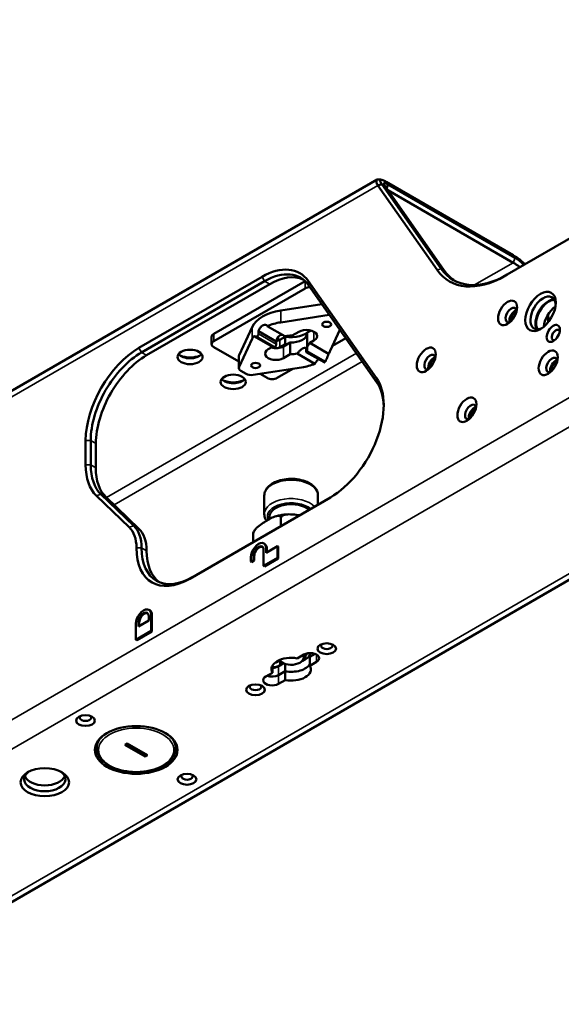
# Paper-space layout 'Sheet_1' of a CAD drawing. Header units: millimetres. Extents: x 1 to 117, y 1 to 117.
# Tile 52 of 73: x 19.52 to 25.46, y 86.85 to 97.64. Entities that reach past the tile are written whole.
import ezdxf

# ---------------------------------------------------------------- set-up
doc = ezdxf.new("R2010")
doc.units = ezdxf.units.MM
doc.layers.add('Visible (ISO)', color=7, linetype='Continuous', lineweight=50)
doc.layers.add('Visible Narrow (ISO)', color=7, linetype='Continuous', lineweight=35)

psp = doc.layouts.new('Sheet_1')

# ---------------------------------------------------------------- linework, layer by layer
at = {"layer": 'Visible (ISO)'}
for p, q in [((6.51695, 80.51621), (34.34466, 96.58255)), ((14.24307, 90.57479), (23.44097, 95.88519)), ((26.68071, 95.89324), (24.8412, 94.8312)), ((23.49217, 95.83426), (23.44718, 95.8222)), ((23.44718, 95.8222), (24.09705, 94.89767)), ((24.14204, 94.90972), (23.49217, 95.83426)), ((24.17734, 94.88934), (23.52747, 95.81388)), ((23.54081, 95.86234), (24.93275, 95.0587)), ((23.56119, 95.83335), (23.54433, 95.78989)), ((23.55932, 95.76856), (24.93225, 94.9759)), ((23.56119, 95.83335), (24.95313, 95.02971)), ((20.83064, 94.0416), (22.17951, 94.82038)), ((20.85848, 93.99338), (22.20735, 94.77216)), ((20.91415, 93.96124), (22.26303, 94.74001)), ((22.65073, 94.77411), (21.64916, 94.19585)), ((21.64916, 94.11549), (22.65136, 94.69411)), ((23.43484, 93.70955), (22.6858, 94.77516)), ((22.68953, 94.72909), (23.43857, 93.66348)), ((22.83595, 94.52079), (22.38373, 94.45091)), ((22.38373, 94.32233), (22.91619, 94.40461)), ((25.31554, 94.32295), (25.31554, 94.41122)), ((22.07039, 94.27), (21.92788, 93.96259)), ((22.23701, 94.28181), (22.43084, 94.1699)), ((21.6261, 94.16371), (21.6261, 94.08334)), ((22.29333, 94.05344), (22.08814, 94.1719)), ((22.14057, 94.22613), (22.14057, 94.19502)), ((22.3344, 94.11422), (22.14057, 94.22613)), ((22.37297, 94.13156), (22.43146, 94.16533)), ((22.37297, 94.13156), (22.43146, 94.16533)), ((22.43146, 94.16533), (22.43146, 94.17005)), ((22.43146, 94.08497), (22.43146, 94.16533)), ((22.5081, 94.17744), (22.58176, 94.21996)), ((22.71618, 94.23328), (22.67513, 94.20958)), ((22.67513, 94.20958), (22.67513, 94.05513)), ((23.03318, 94.2402), (22.9261, 94.00919)), ((23.09782, 94.14824), (22.95135, 94.06367)), ((21.92521, 93.89182), (21.64916, 94.0512)), ((21.92788, 93.83401), (22.07039, 94.14142)), ((22.24769, 94.02709), (22.29333, 94.05344)), ((22.32135, 94.04701), (22.32135, 94.04375)), ((22.3344, 94.08311), (22.3344, 94.11422)), ((22.37297, 94.0512), (22.43146, 94.08497)), ((22.48839, 94.10176), (22.41473, 94.05923)), ((22.48839, 93.97318), (22.48839, 94.10176)), ((22.66209, 94.00528), (22.66209, 94.03639)), ((22.74879, 94.12353), (22.70316, 94.09718)), ((22.70316, 94.09718), (22.90834, 93.97871)), ((21.92521, 93.82225), (21.92521, 93.95083)), ((22.48839, 93.97318), (22.41473, 93.93065)), ((22.75948, 93.86881), (22.56565, 93.98071)), ((22.66438, 93.9973), (22.85933, 93.88474)), ((22.61275, 93.82829), (22.0803, 93.74601)), ((21.94827, 93.79011), (22.00426, 93.75778)), ((22.23377, 93.71367), (22.15718, 93.75789)), ((22.5184, 93.8137), (22.34513, 93.71367)), ((20.24602, 92.76155), (20.24602, 93.02902)), ((20.3017, 92.76155), (20.3017, 93.02902)), ((20.35738, 92.72941), (20.35738, 92.99687)), ((20.36335, 92.42363), (20.72458, 92.07738)), ((20.77467, 92.09347), (20.41344, 92.43972)), ((22.20403, 92.22212), (22.20403, 92.42463)), ((22.79246, 92.32608), (22.79246, 92.42463)), ((20.83035, 92.06132), (20.46912, 92.40758)), ((22.92854, 92.40465), (21.38741, 91.51488)), ((22.26202, 92.19479), (22.26202, 92.16812)), ((22.38647, 92.17848), (22.38647, 92.09168)), ((22.08108, 92.00216), (22.08108, 91.91537)), ((22.20792, 91.89606), (22.19985, 91.90073)), ((22.19647, 91.65378), (22.19647, 91.83058)), ((22.22431, 91.79844), (22.34958, 91.87077)), ((22.22431, 91.84666), (22.22431, 91.79844)), ((22.23238, 91.842), (22.23238, 91.8031)), ((22.34958, 91.87077), (22.35766, 91.86611)), ((22.34958, 91.87077), (22.34958, 91.74218)), ((22.35766, 91.86611), (22.35766, 91.73752)), ((22.05728, 91.702), (22.05728, 91.75022)), ((22.08512, 91.71808), (22.05728, 91.702)), ((22.05728, 91.702), (22.06535, 91.69734)), ((22.09319, 91.71341), (22.06535, 91.69734)), ((22.08512, 91.76629), (22.08512, 91.71808)), ((22.08512, 91.71808), (22.09319, 91.71341)), ((22.09319, 91.76163), (22.09319, 91.71341)), ((22.34958, 91.74218), (22.19647, 91.65378)), ((22.35766, 91.73752), (22.20454, 91.64912)), ((22.34958, 91.74218), (22.35766, 91.73752)), ((22.19647, 91.65378), (22.20454, 91.64912)), ((20.94821, 91.16877), (20.94014, 91.17343)), ((20.79757, 90.84613), (20.79757, 91.02293)), ((20.82541, 90.99078), (20.93676, 91.05507)), ((20.82541, 91.039), (20.82541, 90.99078)), ((20.83348, 91.03434), (20.83348, 90.99544)), ((20.93676, 91.05507), (20.93676, 91.10329)), ((20.9646, 91.11936), (20.9646, 90.94256)), ((20.97267, 91.1147), (20.97267, 90.9379)), ((20.9646, 90.94256), (20.79757, 90.84613)), ((20.97267, 90.9379), (20.80564, 90.84147)), ((20.9646, 90.94256), (20.97267, 90.9379)), ((20.79757, 90.84613), (20.80564, 90.84147)), ((22.65572, 90.69226), (22.65572, 90.66788)), ((22.70422, 90.70057), (22.70422, 90.65822)), ((22.70422, 90.65822), (22.76131, 90.69118)), ((22.76131, 90.69118), (22.70422, 90.65822)), ((22.34274, 90.59969), (22.36977, 90.6153)), ((22.41573, 90.58809), (22.35905, 90.55537)), ((22.37297, 90.56341), (22.41573, 90.58809)), ((22.40081, 90.59555), (22.38689, 90.60359)), ((22.63744, 90.68395), (22.56503, 90.64215)), ((22.59568, 90.59555), (22.6096, 90.60359)), ((22.70422, 90.65822), (22.70422, 90.56178)), ((22.70422, 90.56178), (22.77663, 90.60359)), ((22.29226, 90.48467), (22.21986, 90.44286)), ((22.29226, 90.56178), (22.29226, 90.48467)), ((22.35905, 90.45893), (22.43146, 90.50074)), ((22.43146, 90.50074), (22.35905, 90.45893)), ((22.43146, 90.50074), (22.43146, 90.58222)), ((22.43146, 90.4043), (22.43146, 90.50074)), ((22.35905, 90.3625), (22.43146, 90.4043)), ((20.367, 89.71546), (20.367, 89.6553)), ((20.6748, 89.69548), (20.70264, 89.71155)), ((20.89751, 89.5669), (20.6748, 89.69548)), ((20.89751, 89.57011), (20.67758, 89.69709)), ((20.70264, 89.71155), (20.92535, 89.58297)), ((21.23314, 89.71546), (21.23314, 89.6553)), ((20.92256, 89.58458), (20.89751, 89.57011)), ((20.92535, 89.58297), (20.89751, 89.5669)), ((20.89751, 89.57011), (20.89751, 89.5669))]:
    psp.add_line(p, q, dxfattribs=at)
for centre, major_axis, start_param, end_param in [((22.17951, 94.14532), (0.41339, 0.71601), 6.02138592, 7.06858346), ((24.8412, 95.82341), (-0.6076, -1.05239), 6.02138589, 7.06858352), ((24.86531, 95.80949), (-0.59055, -1.02286), 6.02138586, 7.06858352), ((22.20735, 94.12925), (0.3937, 0.68191), 6.0213859, 7.06858347), ((22.26303, 94.0971), (0.3937, 0.68191), 0.07076974, 0.78539816), ((24.90061, 95.78911), (-0.59055, -1.02286), 6.02138589, 6.25329501), ((22.70703, 94.66196), (0.07874, 0), 1.59947543, 2.35619449), ((25.25986, 94.42569), (0.09843, 0.17048), 5.59336822, 10.11459505), ((25.31554, 94.39355), (-0.09843, -0.17048), 3.42834921, 5.99642875), ((24.91187, 94.40158), (0.04429, 0.07671), 5.79230263, 9.91566064), ((25.32249, 94.38953), (0.09843, 0.17048), 0.32382814, 2.81776452), ((25.40601, 94.34131), (0.09843, 0.17048), 0.86244066, 2.27915199), ((22.49824, 94.20389), (-0.44291, 0), 4.97389904, 6.02167525), ((22.93655, 94.36069), (0.07874, 0), 1.81533465, 1.83230639), ((24.95363, 94.37748), (0.04429, 0.07671), 0.49088268, 2.65070998), ((24.96059, 94.37346), (-0.03937, -0.06819), 3.78724634, 5.63753162), ((22.49824, 94.07531), (0.44291, 0), 1.83230639, 2.2016196), ((21.70484, 94.16371), (-0.07874, 0), 5.49778714, 6.28318531), ((22.49824, 94.07531), (-0.44291, 0), 5.89583108, 6.02167525), ((22.49824, 94.07531), (-0.17717, 0), 4.65671847, 5.10268748), ((22.49824, 94.28425), (0.21654, 0), 4.39885265, 5.8966939), ((22.49824, 94.28425), (0.21654, 0), 4.39885265, 5.8966939), ((22.49824, 94.20389), (0.17717, 0), 4.65671847, 6.2275148), ((22.66528, 94.17174), (0.11811, 0), 5.49778714, 8.6393798), ((22.49824, 94.20389), (0.21654, 0), 0.20846682, 0.25447442), ((25.39905, 94.1846), (0.0315, 0.05455), 5.77552276, 9.9324405), ((20.83064, 93.36655), (-0.41339, -0.71601), 3.92699082, 5.49778714), ((21.70484, 94.08334), (-0.07874, 0), 5.49778714, 7.06858347), ((22.33121, 94.10745), (-0.11811, 0), 1.12523507, 2.35619449), ((22.58176, 94.60342), (-0.31102, -0.53871), 0.07023687, 0.15182058), ((22.30337, 94.17174), (-0.09843, 0), 1.9002969, 2.35619449), ((22.30337, 94.09138), (0.09843, 0), 5.14021604, 5.49778714), ((22.49824, 94.20389), (0.21654, 0), 4.39885265, 4.50392216), ((22.41473, 94.31411), (-0.31102, -0.53871), 1.41897575, 1.50055946), ((20.85848, 93.35047), (-0.3937, -0.68191), 3.92699081, 5.49778715), ((20.91415, 93.31833), (0.3937, 0.68191), 0.78539816, 2.35619449), ((21.39026, 94.0078), (-0.1378, 0), 0.41595209, 2.72564057), ((21.39026, 94.03995), (-0.17717, 0), 0.90378519, 2.23780747), ((22.00395, 93.95083), (-0.07874, 0), 6.02167525, 6.28318531), ((22.33121, 93.97887), (-0.11811, 0), 5.49778714, 8.6393798), ((22.49824, 94.07531), (0.17717, 0), 4.65671847, 5.10268748), ((22.49824, 94.07531), (0.44291, 0), 5.89583108, 6.02167525), ((24.02103, 93.88726), (0.04429, 0.07671), 5.79230263, 9.91566064), ((24.06279, 93.86315), (0.04429, 0.07671), 0.49088268, 2.65070998), ((24.06975, 93.85913), (-0.03937, -0.06819), 3.78724634, 5.63753162), ((25.35729, 93.85511), (0.04429, 0.07671), 5.79230263, 9.91566064), ((22.00395, 93.82225), (-0.07874, 0), 6.02167525, 7.06858347), ((22.49824, 94.07531), (-0.44291, 0), 1.83230639, 2.2016196), ((25.39905, 93.831), (0.04429, 0.07671), 0.49088268, 2.65070998), ((25.40601, 93.82698), (-0.03937, -0.06819), 3.78724634, 5.63753162), ((22.05994, 93.78992), (-0.07874, 0), 0.78539816, 1.83230639), ((22.28945, 93.74582), (-0.07874, 0), 0.78539816, 2.35619449), ((21.86352, 93.73456), (-0.1378, 0), 0.41595209, 2.72564057), ((21.86352, 93.76671), (-0.17717, 0), 0.90378519, 2.23780747), ((22.92854, 93.07971), (0.41339, 0.71601), 3.92699079, 6.0213859), ((22.95638, 93.06364), (0.3937, 0.68191), 5.52248469, 6.02138592), ((24.46645, 93.34078), (0.04429, 0.07671), 5.79230263, 9.91566064), ((24.50821, 93.31667), (0.04429, 0.07671), 0.49088268, 2.65070998), ((24.51517, 93.31265), (-0.03937, -0.06819), 3.78724634, 5.63753162), ((20.83064, 93.09908), (-0.41339, -0.71601), 5.49778713, 6.14244431), ((20.85848, 93.08301), (-0.3937, -0.68191), 5.49778712, 6.14244432), ((20.91415, 93.05086), (-0.3937, -0.68191), 5.49778713, 6.14244431), ((22.49824, 92.19479), (-0.23622, 0), 3.72563287, 6.28318531), ((20.44089, 91.61101), (0.29528, 0.51143), 5.49806251, 6.14244436), ((20.41305, 91.62708), (0.27559, 0.47734), 5.49806251, 6.14244434), ((20.49657, 91.57886), (0.29528, 0.51143), 5.49889137, 6.14244431), ((22.14079, 91.79844), (0.05906, 0.10229), 5.49778714, 8.6393798), ((22.14079, 91.79844), (0.03937, 0.06819), 5.49778714, 8.6393798), ((22.14887, 91.79378), (0.05906, 0.10229), 5.49778714, 6.28318531), ((21.38741, 92.18994), (-0.41339, -0.71601), 5.49806234, 7.06858308), ((21.41525, 92.17386), (-0.3937, -0.68191), 5.49806233, 7.06858336), ((21.47093, 92.14172), (-0.3937, -0.68191), 5.49744076, 6.21241565), ((22.14887, 91.79378), (0.03937, 0.06819), 0.10271098, 2.35619449), ((20.88108, 91.07115), (0.05906, 0.10229), 5.49778714, 8.6393798), ((20.88108, 91.07115), (0.03937, 0.06819), 5.49778714, 8.6393798), ((20.88916, 91.06649), (0.03937, 0.06819), 0.10271098, 2.35619449), ((20.88916, 91.06649), (0.05906, 0.10229), 5.49778714, 6.28318531), ((22.70703, 90.64377), (0.09843, 0), 5.49778714, 8.6393798), ((22.49824, 90.7161), (0.17717, 0), 5.80730306, 6.09471459), ((22.88799, 90.78039), (-0.06299, 0), 5.77552276, 9.9324405), ((22.49824, 90.52323), (-0.21654, 0), 4.39885265, 6.59672163), ((22.30337, 90.66788), (0.03937, -0.06819), 5.85249458, 6.28318531), ((22.49824, 90.66788), (-0.15748, 0), 0.54170623, 0.78539816), ((22.49824, 90.65181), (0.1378, 0), 3.50295978, 6.62567243), ((22.49824, 90.66788), (0.15748, 0), 5.49778714, 6.53362214), ((22.49824, 90.7161), (0.21654, 0), 5.34998274, 5.96964898), ((22.30337, 90.60359), (0.09843, 0), 4.59929964, 5.49778714), ((22.28945, 90.59555), (-0.09843, 0), 1.59937313, 2.35619449), ((22.49824, 90.61966), (0.21654, 0), 4.39885265, 5.96964898), ((22.49824, 90.61966), (0.21654, 0), 4.39885265, 5.96964898), ((22.49824, 90.52323), (0.21654, 0), 4.39885265, 6.59672163), ((22.28945, 90.40268), (-0.09843, 0), 5.49778714, 8.6393798), ((22.28945, 90.49912), (-0.09843, 0), 0.98675608, 2.35619449), ((22.28945, 90.49912), (0.09843, 0), 4.12834874, 5.49778714), ((22.1085, 90.33035), (-0.06299, 0), 5.77552276, 9.9324405), ((20.2433, 89.99282), (-0.06299, 0), 5.77552276, 9.9324405), ((20.80007, 89.73566), (-0.45276, 0), 0.18552509, 0.29596292), ((20.80007, 89.73566), (-0.45276, 0), 0.18552509, 0.29596292), ((20.80007, 89.73566), (0.45276, 0), 5.98722239, 6.09766022), ((20.80007, 89.73566), (0.45276, 0), 5.98722239, 6.09766022), ((19.79788, 89.31777), (-0.22638, 0), 5.58135142, 10.12661184), ((19.79788, 89.38206), (0.22638, 0), 3.39009252, 6.03468544), ((21.35685, 89.34991), (-0.06299, 0), 5.77552276, 9.9324405)]:
    psp.add_ellipse(centre, major_axis=major_axis, ratio=0.57735027, start_param=start_param, end_param=end_param, dxfattribs=at)
for centre, major_axis in [((25.23202, 94.44177), (0.11811, 0.20457)), ((24.87011, 94.42569), (0.07382, 0.12786)), ((22.88799, 94.30033), (-0.04921, 0)), ((25.37121, 94.20067), (0.05118, 0.08865)), ((23.97927, 93.91136), (0.07382, 0.12786)), ((21.39026, 93.94351), (0.1378, 0)), ((25.31554, 93.87922), (0.07382, 0.12786)), ((22.1085, 93.85029), (-0.04921, 0)), ((21.86352, 93.67027), (0.1378, 0)), ((24.42469, 93.36489), (0.07382, 0.12786)), ((22.88799, 90.74824), (-0.10236, 0)), ((22.1085, 90.29821), (-0.10236, 0)), ((20.2433, 89.96068), (0.10236, 0)), ((20.80007, 89.63922), (0.45276, 0)), ((19.79788, 89.28562), (-0.26575, 0)), ((21.35685, 89.31777), (0.10236, 0))]:
    psp.add_ellipse(centre, major_axis=major_axis, ratio=0.57735027, dxfattribs=at)
for points, knots in [([(23.46319, 95.88747), (23.45907, 95.88813), (23.45531, 95.88837), (23.45197, 95.88816), (23.44421, 95.88769), (23.43862, 95.88493), (23.43536, 95.87989), (23.43211, 95.87484), (23.43121, 95.86748), (23.4331, 95.85786), (23.43498, 95.84824), (23.43965, 95.83636), (23.44718, 95.8222)], [0.313752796, 0.313752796, 0.313752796, 0.313752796, 0.4, 0.4, 0.4, 0.6, 0.6, 0.6, 0.8, 0.8, 0.8, 1, 1, 1, 1]), ([(23.49217, 95.83426), (23.48258, 95.8478), (23.4767, 95.85929), (23.47339, 95.87516), (23.47503, 95.88025), (23.48667, 95.88481), (23.49651, 95.88235), (23.50883, 95.87825), (23.51461, 95.8759), (23.52708, 95.86997), (23.53374, 95.86645), (23.54081, 95.86234)], [0.00000001, 0.00000001, 0.00000001, 0.00000001, 0.20420785, 0.20420785, 0.38392034, 0.38392034, 0.598973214, 0.598973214, 0.753189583, 0.753189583, 0.902519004, 0.902519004, 0.902519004, 0.902519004]), ([(23.56119, 95.83335), (23.55628, 95.83623), (23.55167, 95.83867), (23.54297, 95.8428), (23.53889, 95.84445), (23.52812, 95.84797), (23.52274, 95.84849), (23.51579, 95.84593), (23.51458, 95.84253), (23.51589, 95.83483), (23.51714, 95.83135), (23.52114, 95.82337), (23.52393, 95.81884), (23.52747, 95.81388)], [0, 0, 0, 0, 0.052266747, 0.052266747, 0.107577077, 0.107577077, 0.21750086, 0.21750086, 0.336686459, 0.336686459, 0.409341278, 0.409341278, 0.483529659, 0.483529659, 0.483529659, 0.483529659]), ([(24.93275, 95.0587), (24.9397, 95.05473), (24.94706, 95.05017), (24.9625, 95.03998), (24.9706, 95.03433), (24.99531, 95.01623), (25.01191, 95.00293), (25.03947, 94.97898), (25.0508, 94.96848), (25.06124, 94.95824)], [0.000000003, 0.000000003, 0.000000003, 0.000000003, 0.075298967, 0.075298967, 0.153663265, 0.153663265, 0.31344397, 0.31344397, 0.434718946, 0.434718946, 0.434718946, 0.434718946]), ([(25.0503, 94.95192), (25.04088, 94.96165), (25.03007, 94.97189), (25.00763, 94.99135), (24.99613, 95.00055), (24.97906, 95.01303), (24.9735, 95.01691), (24.96291, 95.02387), (24.95788, 95.02699), (24.95313, 95.02971)], [0.151494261, 0.151494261, 0.151494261, 0.151494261, 0.270835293, 0.270835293, 0.383024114, 0.383024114, 0.437599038, 0.437599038, 0.489811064, 0.489811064, 0.489811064, 0.489811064]), ([(24.93225, 94.9759), (24.93578, 94.9738), (24.93964, 94.97151), (24.94797, 94.96645), (24.95243, 94.96368), (24.96489, 94.95575), (24.9737, 94.94991), (24.98798, 94.94018), (24.99275, 94.93688), (25.00058, 94.93134), (25.00377, 94.92905), (25.00682, 94.92682)], [0, 0, 0, 0, 0.03857891, 0.03857891, 0.079510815, 0.079510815, 0.15178979, 0.15178979, 0.18978351, 0.18978351, 0.217418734, 0.217418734, 0.217418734, 0.217418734]), ([(22.14057, 94.22613), (22.14268, 94.23275), (22.14527, 94.23928), (22.15248, 94.25418), (22.15807, 94.26312), (22.17084, 94.27815), (22.17805, 94.28423), (22.19206, 94.29232), (22.19979, 94.29486), (22.21444, 94.29567), (22.22135, 94.29395), (22.23065, 94.28858), (22.23412, 94.28554), (22.23701, 94.28181)], [-0.503884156, -0.503884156, -0.503884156, -0.503884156, -0.453058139, -0.453058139, -0.377549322, -0.377549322, -0.302040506, -0.302040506, -0.22653169, -0.22653169, -0.151022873, -0.151022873, -0.100196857, -0.100196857, -0.100196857, -0.100196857]), ([(22.12327, 94.16674), (22.11093, 94.16725), (22.10064, 94.16856), (22.09094, 94.17106), (22.08952, 94.17147), (22.08814, 94.1719)], [-1.967213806, -1.967213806, -1.967213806, -1.967213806, -1.769326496, -1.769326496, -1.733897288, -1.733897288, -1.733897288, -1.733897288]), ([(22.12327, 94.16674), (22.12379, 94.16673), (22.12435, 94.1668), (22.12627, 94.16735), (22.12774, 94.16825), (22.13054, 94.17068), (22.13204, 94.17237), (22.13485, 94.17637), (22.13615, 94.17869), (22.1382, 94.18322), (22.13909, 94.18573), (22.14028, 94.19062), (22.14057, 94.193), (22.14057, 94.19502)], [0.048606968, 0.048606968, 0.048606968, 0.048606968, 0.056959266, 0.056959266, 0.076268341, 0.076268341, 0.095439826, 0.095439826, 0.114611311, 0.114611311, 0.133421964, 0.133421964, 0.152232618, 0.152232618, 0.152232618, 0.152232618]), ([(22.40394, 94.18542), (22.40142, 94.18587), (22.39885, 94.18612), (22.38823, 94.18617), (22.38006, 94.18388), (22.36587, 94.17568), (22.35903, 94.16931), (22.34772, 94.15343), (22.34321, 94.14395), (22.33773, 94.12818), (22.33587, 94.12124), (22.3344, 94.11422)], [0.204991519, 0.204991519, 0.204991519, 0.204991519, 0.229613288, 0.229613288, 0.306069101, 0.306069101, 0.382524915, 0.382524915, 0.458980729, 0.458980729, 0.51088167, 0.51088167, 0.51088167, 0.51088167]), ([(22.32135, 94.04375), (22.32108, 94.04462), (22.32101, 94.04544), (22.32115, 94.04623), (22.32128, 94.04702), (22.32163, 94.04777), (22.32218, 94.0485), (22.32273, 94.04922), (22.3235, 94.04991), (22.32447, 94.05058)], [0, 0, 0, 0, 0.33333333, 0.33333333, 0.33333333, 0.66666667, 0.66666667, 0.66666667, 1, 1, 1, 1]), ([(22.3344, 94.08311), (22.3344, 94.08111), (22.3342, 94.07871), (22.33342, 94.07371), (22.33284, 94.07111), (22.33151, 94.0661), (22.33065, 94.06341), (22.32893, 94.05866), (22.32806, 94.05661), (22.32655, 94.0534), (22.32579, 94.05205), (22.32491, 94.05095), (22.32468, 94.05072), (22.32447, 94.05058)], [0.162764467, 0.162764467, 0.162764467, 0.162764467, 0.181430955, 0.181430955, 0.200097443, 0.200097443, 0.221392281, 0.221392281, 0.242687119, 0.242687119, 0.26526004, 0.26526004, 0.274006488, 0.274006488, 0.274006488, 0.274006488]), ([(22.56565, 93.98071), (22.56919, 93.98653), (22.57339, 93.99212), (22.5843, 94.00476), (22.59219, 94.01229), (22.60826, 94.02542), (22.61642, 94.03103), (22.63061, 94.03922), (22.63746, 94.04227), (22.64877, 94.04495), (22.65327, 94.04458), (22.65876, 94.04141), (22.66062, 94.03931), (22.66209, 94.03639)], [-0.51088167, -0.51088167, -0.51088167, -0.51088167, -0.458980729, -0.458980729, -0.382524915, -0.382524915, -0.306069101, -0.306069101, -0.229613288, -0.229613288, -0.153157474, -0.153157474, -0.101256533, -0.101256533, -0.101256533, -0.101256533]), ([(22.67513, 94.05513), (22.67541, 94.05033), (22.67548, 94.04546), (22.67534, 94.04055), (22.6752, 94.03564), (22.67486, 94.03069), (22.67431, 94.02571), (22.67375, 94.02073), (22.67299, 94.01573), (22.67201, 94.01072)], [0, 0, 0, 0, 0.33333333, 0.33333333, 0.33333333, 0.66666667, 0.66666667, 0.66666667, 1, 1, 1, 1]), ([(22.66209, 94.00528), (22.66209, 94.00328), (22.66229, 94.00144), (22.66307, 93.99869), (22.66365, 93.99778), (22.66497, 93.99689), (22.66583, 93.99699), (22.66756, 93.99836), (22.66842, 93.99964), (22.66994, 94.00284), (22.6707, 94.00506), (22.67158, 94.00861), (22.6718, 94.00965), (22.67201, 94.01072)], [0.162764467, 0.162764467, 0.162764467, 0.162764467, 0.181430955, 0.181430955, 0.200097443, 0.200097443, 0.221392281, 0.221392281, 0.242687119, 0.242687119, 0.26526004, 0.26526004, 0.274006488, 0.274006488, 0.274006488, 0.274006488]), ([(22.87322, 93.89455), (22.87786, 93.90329), (22.88219, 93.91207), (22.8947, 93.93956), (22.90204, 93.9589), (22.90834, 93.97871)], [2.83948761, 2.83948761, 2.83948761, 2.83948761, 2.915745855, 2.915745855, 3.078312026, 3.078312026, 3.078312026, 3.078312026]), ([(22.80004, 93.91896), (22.79647, 93.91623), (22.79288, 93.91317), (22.78205, 93.90286), (22.77514, 93.89469), (22.76583, 93.881), (22.76237, 93.87498), (22.75948, 93.86881)], [0.341437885, 0.341437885, 0.341437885, 0.341437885, 0.377549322, 0.377549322, 0.453058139, 0.453058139, 0.503884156, 0.503884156, 0.503884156, 0.503884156]), ([(22.87322, 93.89455), (22.8727, 93.89358), (22.87214, 93.89263), (22.87022, 93.88971), (22.86874, 93.88799), (22.86595, 93.88556), (22.86445, 93.88468), (22.86165, 93.88398), (22.86036, 93.88415), (22.85933, 93.88474)], [-0.2558582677, -0.2558582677, -0.2558582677, -0.2558582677, -0.2475059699, -0.2475059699, -0.228196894, -0.228196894, -0.2090254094, -0.2090254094, -0.190007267, -0.190007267, -0.190007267, -0.190007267]), ([(22.20403, 92.42463), (22.20403, 92.44299), (22.20833, 92.46126), (22.22484, 92.49651), (22.2376, 92.51325), (22.27129, 92.54482), (22.29313, 92.55915), (22.34317, 92.58302), (22.37159, 92.59238), (22.43143, 92.60503), (22.4628, 92.60837), (22.52554, 92.60888), (22.5569, 92.6061), (22.61686, 92.59459), (22.64546, 92.58585), (22.69726, 92.56275), (22.72045, 92.54836), (22.75809, 92.51473), (22.77283, 92.49554), (22.7888, 92.45848), (22.79246, 92.44159), (22.79246, 92.42463)], [5.49778714, 5.49778714, 5.49778714, 5.49778714, 5.76183421, 5.76183421, 6.04994164, 6.04994164, 6.37791104, 6.37791104, 6.71743146, 6.71743146, 7.05432713, 7.05432713, 7.38956161, 7.38956161, 7.72619854, 7.72619854, 8.06566387, 8.06566387, 8.39547371, 8.39547371, 8.6393798, 8.6393798, 8.6393798, 8.6393798]), ([(22.38647, 92.17848), (22.38647, 92.18333), (22.38525, 92.18827), (22.38104, 92.19592), (22.37678, 92.19929), (22.36587, 92.20384), (22.35637, 92.20403), (22.33099, 92.20044), (22.31151, 92.19273), (22.27201, 92.17391), (22.25199, 92.16283), (22.23377, 92.15231), (22.21555, 92.14179), (22.19554, 92.12976), (22.15604, 92.10297), (22.13656, 92.08819), (22.11118, 92.06247), (22.10168, 92.05131), (22.09077, 92.03415), (22.08651, 92.02588), (22.0823, 92.01336), (22.08108, 92.00701), (22.08108, 92.00216)], [1.77961652, 1.77961652, 1.77961652, 1.77961652, 1.82488137, 1.82488137, 1.8841011, 1.8841011, 1.9801263, 1.9801263, 2.17647417, 2.17647417, 2.37282203, 2.37282203, 2.37282203, 2.5691699, 2.5691699, 2.76551776, 2.76551776, 2.86154296, 2.86154296, 2.92076269, 2.92076269, 2.96602754, 2.96602754, 2.96602754, 2.96602754]), ([(22.22757, 92.1487), (22.22244, 92.1563), (22.21804, 92.16426), (22.20769, 92.18827), (22.20403, 92.20517), (22.20403, 92.22212)], [5.126039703, 5.126039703, 5.126039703, 5.126039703, 5.25388106, 5.25388106, 5.497787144, 5.497787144, 5.497787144, 5.497787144]), ([(22.46157, 92.21928), (22.45303, 92.21882), (22.4445, 92.21821), (22.42752, 92.21666), (22.41907, 92.21572), (22.40224, 92.21354), (22.39388, 92.21229), (22.37727, 92.20948), (22.36903, 92.20791), (22.35268, 92.20446), (22.34459, 92.20258), (22.33657, 92.20055)], [5.589887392, 5.589887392, 5.589887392, 5.589887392, 5.654402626, 5.654402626, 5.71891786, 5.71891786, 5.783433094, 5.783433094, 5.847948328, 5.847948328, 5.912463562, 5.912463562, 5.912463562, 5.912463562]), ([(22.58969, 92.20902), (22.56627, 92.21258), (22.54089, 92.21596), (22.48886, 92.22016), (22.46225, 92.22075), (22.42758, 92.21505), (22.41461, 92.21138), (22.39969, 92.20283), (22.39388, 92.19791), (22.38813, 92.18872), (22.38647, 92.18333), (22.38647, 92.17848)], [2.386800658, 2.386800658, 2.386800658, 2.386800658, 2.569169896, 2.569169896, 2.76551776, 2.76551776, 2.861542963, 2.861542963, 2.920762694, 2.920762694, 2.96602754, 2.96602754, 2.96602754, 2.96602754]), ([(22.08108, 92.00216), (22.08108, 92.00701), (22.08153, 92.0117), (22.0825, 92.01596), (22.08289, 92.01713), (22.08332, 92.01812)], [1.7796165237, 1.7796165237, 1.7796165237, 1.7796165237, 1.8248813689, 1.8248813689, 1.8454492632, 1.8454492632, 1.8454492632, 1.8454492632]), ([(22.08912, 92.03055), (22.08871, 92.02974), (22.0883, 92.02892), (22.08749, 92.02729), (22.0871, 92.02647), (22.08631, 92.02482), (22.08593, 92.024), (22.08516, 92.02234), (22.08478, 92.02151), (22.08404, 92.01985), (22.08367, 92.01901), (22.08331, 92.01818)], [0.5005135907, 0.5005135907, 0.5005135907, 0.5005135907, 0.5086181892, 0.5086181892, 0.5167227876, 0.5167227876, 0.524827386, 0.524827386, 0.5329319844, 0.5329319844, 0.5410365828, 0.5410365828, 0.5410365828, 0.5410365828]), ([(21.23314, 89.6553), (21.23314, 89.62857), (21.22623, 89.60192), (21.19941, 89.55078), (21.17894, 89.52642), (21.12592, 89.482), (21.09277, 89.46219), (21.01768, 89.42979), (20.9757, 89.41726), (20.8874, 89.4007), (20.84112, 89.39664), (20.7488, 89.39728), (20.70277, 89.40198), (20.61537, 89.41971), (20.57402, 89.43276), (20.50004, 89.4662), (20.46743, 89.48662), (20.41476, 89.53316), (20.39456, 89.55928), (20.37214, 89.60918), (20.367, 89.63222), (20.367, 89.6553)], [2.35619449, 2.35619449, 2.35619449, 2.35619449, 2.65013326, 2.65013326, 2.95957841, 2.95957841, 3.28519546, 3.28519546, 3.61279768, 3.61279768, 3.93912486, 3.93912486, 4.26491071, 4.26491071, 4.59131927, 4.59131927, 4.91898197, 4.91898197, 5.24398663, 5.24398663, 5.49778714, 5.49778714, 5.49778714, 5.49778714])]:
    psp.add_open_spline(points, degree=3, knots=knots, dxfattribs=at)
psp.add_open_spline([(23.46321, 95.88747), (23.47294, 95.8859), (23.4826, 95.88437), (23.49209, 95.8829)], degree=3, dxfattribs=at)
at = {"layer": 'Visible Narrow (ISO)'}
for p, q in [((4.88739, 81.57069), (32.7151, 97.63703)), ((32.8543, 97.39594), (5.02658, 81.3296)), ((6.41852, 80.52596), (34.24624, 96.5923)), ((23.44718, 95.8222), (14.15531, 90.45754)), ((24.93225, 94.9759), (24.95313, 95.02971)), ((24.09705, 94.89767), (24.14204, 94.90972)), ((24.14204, 94.90972), (24.17734, 94.88934)), ((24.50908, 94.73158), (24.93225, 94.9759)), ((22.20735, 94.77216), (22.17951, 94.82038)), ((22.26303, 94.74001), (22.20735, 94.77216)), ((22.65136, 94.69411), (22.65136, 94.77351)), ((22.6858, 94.77516), (22.68953, 94.72909)), ((22.38373, 94.45091), (22.38373, 94.32233)), ((22.91619, 94.40461), (22.91619, 94.40664)), ((22.07039, 94.14142), (22.07039, 94.27)), ((25.26839, 94.28597), (25.29877, 94.30351)), ((21.64916, 94.19585), (21.64916, 94.11549)), ((22.32447, 94.05058), (22.12327, 94.16674)), ((22.14057, 94.19502), (22.3344, 94.08311)), ((22.35905, 94.16842), (22.35905, 94.12488)), ((22.74879, 94.12353), (22.74879, 94.21996)), ((20.83064, 94.0416), (20.85848, 93.99338)), ((22.37297, 94.13156), (22.37297, 94.0512)), ((22.41473, 94.05923), (22.41473, 93.93065)), ((20.47463, 92.40229), (23.21355, 93.9836)), ((20.85848, 93.99338), (20.91415, 93.96124)), ((21.92788, 93.96259), (21.92788, 93.83401)), ((22.67201, 94.01072), (22.87322, 93.89455)), ((23.27784, 93.89214), (20.55835, 92.32204)), ((23.43857, 93.66348), (23.43484, 93.70955)), ((20.3017, 93.02902), (20.24602, 93.02902)), ((20.35738, 92.99687), (20.3017, 93.02902)), ((20.24602, 92.76155), (20.3017, 92.76155)), ((20.3017, 92.76155), (20.35738, 92.72941)), ((20.41344, 92.43972), (20.36335, 92.42363)), ((20.46912, 92.40758), (20.41344, 92.43972)), ((20.72458, 92.07738), (20.77467, 92.09347)), ((20.77467, 92.09347), (20.83035, 92.06132)), ((20.8028, 91.85222), (20.85848, 91.85223)), ((20.85848, 91.85223), (20.91415, 91.82049)), ((22.23238, 91.842), (22.22431, 91.84666)), ((22.09319, 91.76163), (22.08512, 91.76629)), ((20.83348, 91.03434), (20.82541, 91.039)), ((20.97267, 91.1147), (20.9646, 91.11936)), ((22.37297, 90.61279), (22.37297, 90.56341)), ((22.77663, 90.60359), (22.77663, 90.68395)), ((22.35905, 90.55537), (22.35905, 90.45893)), ((22.35905, 90.45893), (22.35905, 90.3625))]:
    psp.add_line(p, q, dxfattribs=at)
for centre, major_axis, start_param, end_param in [((22.49824, 92.42463), (0.29422, 0), 0, 3.14159265), ((22.49824, 92.22212), (-0.29422, 0), 3.6491098, 6.28318531), ((22.49824, 92.19479), (-0.26075, 0), 3.7447995, 6.52491047), ((20.80007, 89.6553), (-0.43307, 0), 5.52026372, 6.28318531), ((20.80007, 89.6553), (0.43307, 0), 0, 0.76292159)]:
    psp.add_ellipse(centre, major_axis=major_axis, ratio=0.57735027, start_param=start_param, end_param=end_param, dxfattribs=at)
psp.add_ellipse((20.80007, 89.63922), major_axis=(-0.41339, 0), ratio=0.57735027, dxfattribs=at)

doc.saveas('drawing.dxf')
